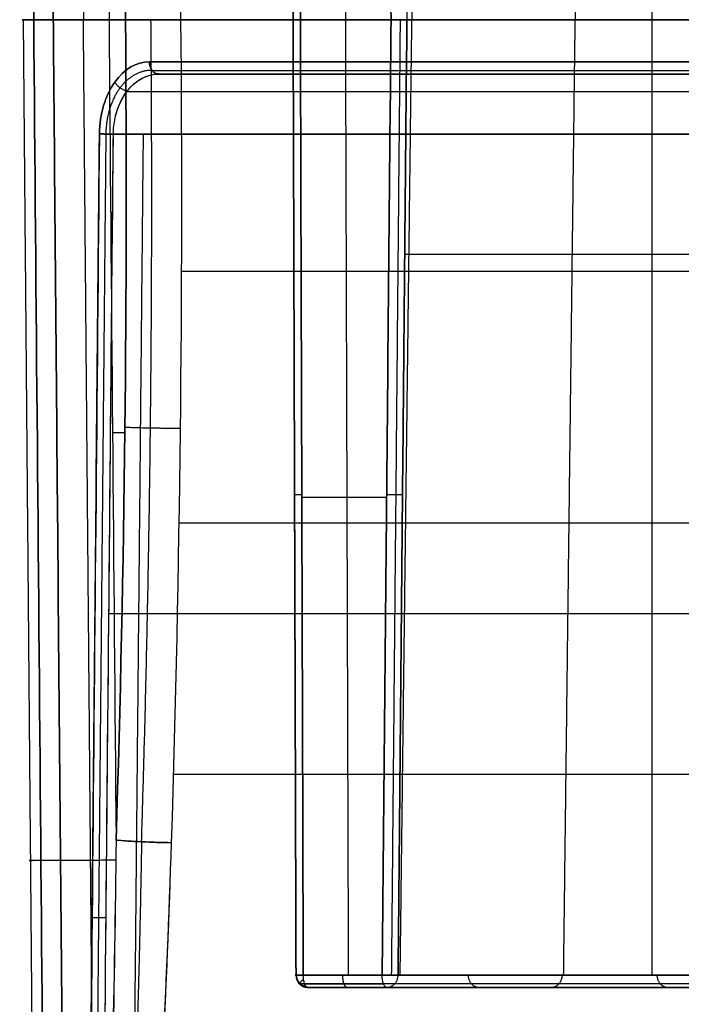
# Model space of a CAD drawing. Header units: millimetres. Extents: x -365 to 365, y -137 to 137.
# Tile 2 of 34: x -365 to -311, y -80 to 0. Entities that reach past the tile are written whole.
import ezdxf

# ---------------------------------------------------------------- set-up
doc = ezdxf.new("R2010")
doc.units = ezdxf.units.MM
doc.header["$MEASUREMENT"] = 0
doc.layers.add('IGES level 16', color=7, linetype='Continuous', true_color=0x666666)

msp = doc.modelspace()

# ---------------------------------------------------------------- linework, layer by layer
at = {"layer": 'IGES level 16', "extrusion": (0.646632, -3.01095e-12, 0.762802)}
msp.add_arc((-3.4, 335.07, -151.329), 1, 90.5, 180, dxfattribs=at)
at = {"layer": 'IGES level 16', "extrusion": (0.031867, 0.998187, 0.051064)}
msp.add_arc((351.559, 86.743, -73.365), 4, 40.34977, 111.31553, dxfattribs=at)
at = {"layer": 'IGES level 16', "extrusion": (-0.003057, 0.999962, -0.008174)}
msp.add_arc((341.621, 464.494, -80.155), 1, 290.50072, 20.50464, dxfattribs=at)
msp.add_arc((341.621, 464.494, -80.155), 1, 290.50072, 20.50464, dxfattribs=at)
at = {"layer": 'IGES level 16', "extrusion": (0.350272, 0, 0.936648)}
msp.add_arc((-77.4, 482.682, 316.089), 1, 90, 180, dxfattribs=at)
at = {"layer": 'IGES level 16', "extrusion": (0.936672, 0, -0.350207)}
for centre in [(-77.4, 316.122, -482.661), (-77.4, 316.122, -482.661), (-77.4, 316.122, -475.828)]:
    msp.add_arc(centre, 1, 180, 269.5, dxfattribs=at)
at = {"layer": 'IGES level 16', "extrusion": (0.009203, 0.999876, -0.012756)}
msp.add_arc((334.26, 461.677, -86.376), 1, 200.51138, 290.49336, dxfattribs=at)
at = {"layer": 'IGES level 16'}
for points, knots in [([(-363.584, 0, 90.867), (-363.388, 22.861, 90.79), (-363.192, 45.722, 90.713), (-362.802, 91.125, 90.56), (-362.609, 113.667, 90.484), (-362.415, 136.209, 90.408)], [0, 0, 0, 0, 0.503518, 0.503518, 1, 1, 1, 1]), ([(-362.415, 136.209, 90.408), (-362.609, 113.667, 90.484), (-362.802, 91.125, 90.56), (-363.192, 45.722, 90.713), (-363.388, 22.861, 90.79), (-363.584, 0, 90.867)], [2, 2, 2, 2, 2.496482, 2.496482, 3, 3, 3, 3]), ([(-360.827, 136.2, 84.098), (-360.847, 133.867, 84.106), (-360.867, 131.534, 84.114), (-360.978, 118.534, 84.158), (-361.07, 107.868, 84.194), (-361.44, 64.801, 84.339), (-361.719, 32.401, 84.449), (-361.997, 0, 84.558)], [2, 2, 2, 2, 2.051393, 2.051393, 2.286331, 2.286331, 3, 3, 3, 3]), ([(-361.997, 0, 84.558), (-361.719, 32.401, 84.449), (-361.44, 64.801, 84.339), (-361.07, 107.868, 84.194), (-360.978, 118.534, 84.158), (-360.867, 131.534, 84.114), (-360.847, 133.867, 84.106), (-360.827, 136.2, 84.098)], [0, 0, 0, 0, 0.713669, 0.713669, 0.948607, 0.948607, 1, 1, 1, 1]), ([(-342.56, 0, 464.851), (-342.524, 11.801, 464.948), (-342.488, 23.601, 465.044), (-342.419, 46.068, 465.228), (-342.386, 56.734, 465.315), (-342.346, 70.067, 465.424), (-342.337, 72.734, 465.446), (-342.327, 76.067, 465.473), (-342.325, 76.733, 465.479), (-342.323, 77.4, 465.484)], [7.925405, 7.925405, 7.925405, 7.925405, 8.38279, 8.38279, 8.796211, 8.796211, 8.899566, 8.899566, 8.925405, 8.925405, 8.925405, 8.925405]), ([(-342.323, 77.4, 465.484), (-342.325, 76.733, 465.479), (-342.327, 76.067, 465.473), (-342.337, 72.734, 465.446), (-342.346, 70.067, 465.424), (-342.386, 56.734, 465.315), (-342.419, 46.068, 465.228), (-342.488, 23.601, 465.044), (-342.524, 11.801, 464.948), (-342.56, 0, 464.851)], [0, 0, 0, 0, 0.025839, 0.025839, 0.129194, 0.129194, 0.542615, 0.542615, 1, 1, 1, 1]), ([(-334.624, 0, 460.817), (-334.673, 5.361, 460.885), (-334.723, 10.722, 460.954), (-334.866, 26.303, 461.152), (-334.96, 36.524, 461.283), (-335.148, 56.967, 461.544), (-335.243, 67.188, 461.674), (-335.337, 77.409, 461.804)], [6.35428, 6.35428, 6.35428, 6.35428, 6.562039, 6.562039, 6.95816, 6.95816, 7.35428, 7.35428, 7.35428, 7.35428]), ([(-335.337, 77.409, 461.804), (-335.243, 67.188, 461.674), (-335.148, 56.967, 461.544), (-334.96, 36.524, 461.283), (-334.866, 26.303, 461.152), (-334.723, 10.722, 460.954), (-334.673, 5.361, 460.885), (-334.624, 0, 460.817)], [3, 3, 3, 3, 3.396121, 3.396121, 3.792241, 3.792241, 4, 4, 4, 4]), ([(-334.05, 77.413, 462.391), (-333.956, 67.192, 462.26), (-333.862, 56.971, 462.13), (-333.753, 45.165, 461.979), (-333.738, 43.58, 461.959), (-333.626, 31.329, 461.803), (-333.528, 20.664, 461.667), (-333.405, 7.332, 461.497), (-333.38, 4.666, 461.463), (-333.35, 1.333, 461.42), (-333.343, 0.667, 461.412), (-333.337, 0, 461.403)], [4.35428, 4.35428, 4.35428, 4.35428, 4.750379, 4.750379, 4.811804, 4.811804, 5.225119, 5.225119, 5.328448, 5.328448, 5.35428, 5.35428, 5.35428, 5.35428]), ([(-334.05, 77.413, 462.391), (-333.956, 67.192, 462.26), (-333.862, 56.971, 462.13), (-333.753, 45.165, 461.979), (-333.738, 43.58, 461.959), (-333.626, 31.329, 461.803), (-333.528, 20.664, 461.667), (-333.405, 7.332, 461.497), (-333.38, 4.666, 461.463), (-333.35, 1.333, 461.42), (-333.343, 0.667, 461.412), (-333.337, 0, 461.403)], [2, 2, 2, 2, 2.396098, 2.396098, 2.457523, 2.457523, 2.870839, 2.870839, 2.974168, 2.974168, 3, 3, 3, 3]), ([(-363.584, 0, 90.867), (-364.41, 0, 89.893), (-364.72, 0, 88.537), (-364.105, 0, 86.08), (-363.169, 0, 85.02), (-361.997, 0, 84.558)], [3, 3, 3, 3, 3.5, 3.5, 4, 4, 4, 4]), ([(-361.997, 0, 84.558), (-363.169, 0, 85.02), (-364.105, 0, 86.08), (-364.72, 0, 88.537), (-364.41, 0, 89.893), (-363.584, 0, 90.867)], [3, 3, 3, 3, 3.5, 3.5, 4, 4, 4, 4]), ([(-357.481, 0, 85.694), (-358.021, 0, 85.057), (-358.75, 0, 84.605), (-360.357, 0, 84.199), (-361.231, 0, 84.257), (-361.997, 0, 84.558)], [4, 4, 4, 4, 4.5, 4.5, 5, 5, 5, 5]), ([(-351.646, 0, 88.409), (-352.411, 0, 88.707), (-353.282, 0, 88.761), (-354.883, 0, 88.354), (-355.608, 0, 87.903), (-356.147, 0, 87.268)], [3.238586, 3.238586, 3.238586, 3.238586, 3.738586, 3.738586, 4.238586, 4.238586, 4.238586, 4.238586]), ([(-356.147, 0, 87.268), (-355.608, 0, 87.903), (-354.883, 0, 88.354), (-353.282, 0, 88.761), (-352.411, 0, 88.707), (-351.646, 0, 88.409)], [1, 1, 1, 1, 1.5, 1.5, 2, 2, 2, 2]), ([(-342.56, 0, 464.851), (-342.565, 0, 464.837), (-342.571, 0, 464.821), (-342.575, 0, 464.806), (-342.593, 0, 464.751), (-342.606, 0, 464.694), (-342.614, 0, 464.637), (-342.629, 0, 464.526), (-342.625, 0, 464.411), (-342.581, 0, 464.192), (-342.539, 0, 464.085), (-342.424, 0, 463.892), (-342.35, 0, 463.805), (-342.178, 0, 463.662), (-342.078, 0, 463.604), (-341.973, 0, 463.565)], [0, 0, 0, 0, 0.03065, 0.03065, 0.03065, 0.140393, 0.140393, 0.140393, 0.355302, 0.355302, 0.570204, 0.570204, 0.785102, 0.785102, 1, 1, 1, 1]), ([(-341.973, 0, 463.565), (-342.078, 0, 463.604), (-342.178, 0, 463.662), (-342.35, 0, 463.805), (-342.424, 0, 463.892), (-342.539, 0, 464.085), (-342.581, 0, 464.192), (-342.625, 0, 464.411), (-342.629, 0, 464.526), (-342.614, 0, 464.637), (-342.606, 0, 464.694), (-342.593, 0, 464.751), (-342.575, 0, 464.806), (-342.571, 0, 464.821), (-342.565, 0, 464.837), (-342.56, 0, 464.851)], [6.925405, 6.925405, 6.925405, 6.925405, 7.140303, 7.140303, 7.355201, 7.355201, 7.570103, 7.570103, 7.785012, 7.785012, 7.785012, 7.894755, 7.894755, 7.894755, 7.925405, 7.925405, 7.925405, 7.925405]), ([(-335.337, -77.409, 461.804), (-335.243, -67.188, 461.674), (-335.148, -56.967, 461.544), (-334.96, -36.524, 461.283), (-334.866, -26.303, 461.152), (-334.723, -10.722, 460.954), (-334.673, -5.361, 460.885), (-334.624, 0, 460.817)], [3.5704818, 3.5704818, 3.5704818, 3.5704818, 3.9666025, 3.9666025, 4.3627232, 4.3627232, 4.5704818, 4.5704818, 4.5704818, 4.5704818]), ([(-334.624, 0, 460.817), (-334.673, -5.361, 460.885), (-334.723, -10.722, 460.954), (-334.866, -26.303, 461.152), (-334.96, -36.524, 461.283), (-335.148, -56.967, 461.544), (-335.243, -67.188, 461.674), (-335.337, -77.409, 461.804)], [3, 3, 3, 3, 3.207759, 3.207759, 3.603879, 3.603879, 4, 4, 4, 4]), ([(-334.624, 0, 460.817), (-334.555, 0, 460.791), (-334.483, 0, 460.773), (-334.41, 0, 460.763), (-334.299, 0, 460.748), (-334.184, 0, 460.751), (-333.965, 0, 460.796), (-333.857, 0, 460.837), (-333.665, 0, 460.952), (-333.578, 0, 461.027), (-333.434, 0, 461.199), (-333.377, 0, 461.298), (-333.337, 0, 461.403)], [0, 0, 0, 0, 0.140241, 0.140241, 0.140241, 0.355179, 0.355179, 0.570113, 0.570113, 0.785057, 0.785057, 1, 1, 1, 1]), ([(-333.337, 0, 461.403), (-333.377, 0, 461.298), (-333.434, 0, 461.199), (-333.578, 0, 461.027), (-333.665, 0, 460.952), (-333.857, 0, 460.837), (-333.965, 0, 460.796), (-334.184, 0, 460.751), (-334.299, 0, 460.748), (-334.41, 0, 460.763), (-334.483, 0, 460.773), (-334.555, 0, 460.791), (-334.624, 0, 460.817)], [5.35428, 5.35428, 5.35428, 5.35428, 5.569223, 5.569223, 5.784167, 5.784167, 5.999101, 5.999101, 6.21404, 6.21404, 6.21404, 6.35428, 6.35428, 6.35428, 6.35428]), ([(-333.337, 0, 461.403), (-333.387, -5.362, 461.472), (-333.436, -10.724, 461.54), (-333.545, -22.531, 461.691), (-333.604, -28.974, 461.773), (-333.762, -46.084, 461.991), (-333.86, -56.749, 462.127), (-333.982, -70.081, 462.297), (-334.007, -72.747, 462.331), (-334.038, -76.08, 462.374), (-334.044, -76.747, 462.382), (-334.05, -77.413, 462.391)], [1, 1, 1, 1, 1.207803, 1.207803, 1.457523, 1.457523, 1.870839, 1.870839, 1.974168, 1.974168, 2, 2, 2, 2]), ([(-333.337, 0, 461.403), (-333.202, 0, 461.764), (-328.761, 0, 473.637), (-324.278, 0, 485.484), (-315.11, 0, 508.264), (-310.318, 0, 519.574), (-300.18, 0, 541.924), (-294.836, 0, 553.003), (-285.831, 0, 568.954), (-282.664, 0, 574.146), (-275.714, 0, 584.093), (-271.95, 0, 588.845), (-267.553, 0, 593.144)], [2, 2, 2, 2, 2.007776, 2.255832, 2.255832, 2.503888, 2.503888, 2.751944, 2.751944, 2.875972, 2.875972, 3, 3, 3, 3]), ([(-333.337, 0, 461.403), (-333.202, 0, 461.764), (-328.761, 0, 473.637), (-324.278, 0, 485.484), (-315.11, 0, 508.264), (-310.318, 0, 519.574), (-300.18, 0, 541.924), (-294.836, 0, 553.003), (-285.831, 0, 568.954), (-282.664, 0, 574.146), (-275.714, 0, 584.093), (-271.95, 0, 588.845), (-267.553, 0, 593.144)], [3, 3, 3, 3, 3.007776, 3.255832, 3.255832, 3.503888, 3.503888, 3.751944, 3.751944, 3.875972, 3.875972, 4, 4, 4, 4]), ([(-362.415, -136.209, 90.408), (-362.609, -113.667, 90.484), (-362.802, -91.125, 90.56), (-363.192, -45.722, 90.713), (-363.388, -22.861, 90.79), (-363.584, 0, 90.867)], [2, 2, 2, 2, 2.496482, 2.496482, 3, 3, 3, 3]), ([(-363.584, 0, 90.867), (-363.388, -22.861, 90.79), (-363.192, -45.722, 90.713), (-362.802, -91.125, 90.56), (-362.609, -113.667, 90.484), (-362.415, -136.209, 90.408)], [0, 0, 0, 0, 0.503518, 0.503518, 1, 1, 1, 1]), ([(-361.997, 0, 84.558), (-361.974, -2.667, 84.549), (-361.951, -5.333, 84.54), (-361.837, -18.666, 84.495), (-361.745, -29.332, 84.459), (-361.378, -72.066, 84.315), (-361.102, -104.133, 84.206), (-360.827, -136.2, 84.098)], [0, 0, 0, 0, 0.058735, 0.058735, 0.293673, 0.293673, 1, 1, 1, 1]), ([(-360.827, -136.2, 84.098), (-361.102, -104.133, 84.206), (-361.378, -72.066, 84.315), (-361.745, -29.332, 84.459), (-361.837, -18.666, 84.495), (-361.951, -5.333, 84.54), (-361.974, -2.667, 84.549), (-361.997, 0, 84.558)], [2, 2, 2, 2, 2.706327, 2.706327, 2.941265, 2.941265, 3, 3, 3, 3]), ([(-361.997, 0, 84.558), (-361.231, 0, 84.257), (-360.357, 0, 84.199), (-358.75, 0, 84.605), (-358.021, 0, 85.057), (-357.481, 0, 85.694)], [3, 3, 3, 3, 3.5, 3.5, 4, 4, 4, 4]), ([(-351.646, 0, 88.409), (-326.55, 0, 78.651), (-286.483, 0, 64.088), (-238.388, 0, 48.789), (-208.326, 0, 39.77), (-178.156, 0, 31.128), (-140.123, 0, 21.37), (-78.488, 0, 9.428), (0, 0, 3.665), (78.488, 0, 9.429), (140.123, 0, 21.369), (178.156, 0, 31.128), (208.326, 0, 39.77), (238.388, 0, 48.789), (286.512, 0, 64.098), (326.608, 0, 78.672), (351.733, 0, 88.443)], [0.0620403, 0.0620403, 0.0620403, 0.0620403, 0.1584497, 0.2146373, 0.2427311, 0.2708249, 0.3270125, 0.3832001, 0.4955752, 0.6079504, 0.664138, 0.7203256, 0.7484194, 0.7765131, 0.8327007, 0.9292211, 0.9292211, 0.9292211, 0.9292211]), ([(-342.323, -77.4, 465.484), (-342.359, -65.599, 465.388), (-342.395, -53.799, 465.291), (-342.464, -31.332, 465.108), (-342.497, -20.666, 465.02), (-342.537, -7.333, 464.911), (-342.545, -4.666, 464.89), (-342.556, -1.333, 464.862), (-342.558, -0.667, 464.857), (-342.56, 0, 464.851)], [3.5708649, 3.5708649, 3.5708649, 3.5708649, 4.0282499, 4.0282499, 4.4416708, 4.4416708, 4.5450261, 4.5450261, 4.5708649, 4.5708649, 4.5708649, 4.5708649]), ([(-342.56, 0, 464.851), (-342.558, -0.667, 464.857), (-342.556, -1.333, 464.862), (-342.545, -4.666, 464.89), (-342.537, -7.333, 464.911), (-342.497, -20.666, 465.02), (-342.464, -31.332, 465.108), (-342.395, -53.799, 465.291), (-342.359, -65.599, 465.388), (-342.323, -77.4, 465.484)], [1, 1, 1, 1, 1.025839, 1.025839, 1.129194, 1.129194, 1.542615, 1.542615, 2, 2, 2, 2]), ([(-334.05, -77.413, 462.391), (-334.044, -76.747, 462.382), (-334.038, -76.08, 462.374), (-334.007, -72.747, 462.331), (-333.982, -70.081, 462.297), (-333.86, -56.749, 462.127), (-333.762, -46.084, 461.991), (-333.604, -28.974, 461.773), (-333.545, -22.531, 461.691), (-333.436, -10.724, 461.54), (-333.387, -5.362, 461.472), (-333.337, 0, 461.403)], [1, 1, 1, 1, 1.025832, 1.025832, 1.129161, 1.129161, 1.542477, 1.542477, 1.792197, 1.792197, 2, 2, 2, 2]), ([(-354.21, -3.409, 101.879), (-355.236, -3.409, 100.668), (-356.257, -3.99, 99.456), (-357.773, -6.117, 97.64), (-358.242, -7.637, 97.066), (-358.257, -9.252, 97.026)], [0, 0, 0, 0, 0.004737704, 0.004737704, 0.009475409, 0.009475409, 0.009475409, 0.009475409]), ([(-358.257, -9.252, 97.026), (-358.242, -7.648, 97.065), (-357.773, -6.117, 97.64), (-356.257, -3.99, 99.456), (-355.245, -3.409, 100.658), (-354.21, -3.409, 101.879)], [3, 3, 3, 3, 3.5, 3.5, 4, 4, 4, 4]), ([(-357.128, -9.269, 97.31), (-357.115, -7.924, 97.343), (-356.689, -6.657, 97.807), (-355.311, -4.884, 99.275), (-354.382, -4.4, 100.255), (-353.447, -4.4, 101.233)], [-0.009475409, -0.009475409, -0.009475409, -0.009475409, -0.004737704, -0.004737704, 0, 0, 0, 0]), ([(-357.128, -9.269, 97.31), (-357.115, -7.917, 97.343), (-356.678, -6.633, 97.819), (-355.293, -4.871, 99.295), (-354.38, -4.4, 100.257), (-353.447, -4.4, 101.233)], [0, 0, 0, 0, 0.5, 0.5, 1, 1, 1, 1]), ([(-353.447, -4.4, 101.233), (-325.094, -4.4, 90.096), (-296.452, -4.4, 79.674), (-253.119, -4.4, 65.293), (-238.629, -4.4, 60.724), (-209.584, -4.4, 51.91), (-195.034, -4.4, 47.641), (-151.232, -4.4, 35.579), (-121.789, -4.4, 28.735), (-61.989, -4.4, 19.567), (-31.621, -4.4, 17.297), (30.016, -4.4, 17.22), (60.487, -4.4, 19.407), (120.554, -4.4, 28.479), (150.184, -4.4, 35.306), (194.295, -4.4, 47.43), (208.954, -4.4, 51.724), (238.223, -4.4, 60.596), (252.81, -4.4, 65.193), (296.334, -4.4, 79.63), (325.062, -4.4, 90.082), (353.533, -4.4, 101.267)], [1, 1, 1, 1, 1.125, 1.125, 1.1875, 1.1875, 1.25, 1.25, 1.375, 1.375, 1.5, 1.5, 1.625, 1.625, 1.75, 1.75, 1.8125, 1.8125, 1.875, 1.875, 2, 2, 2, 2]), ([(353.533, -4.4, 101.267), (325.062, -4.4, 90.082), (296.334, -4.4, 79.63), (252.81, -4.4, 65.193), (238.223, -4.4, 60.596), (208.954, -4.4, 51.724), (194.295, -4.4, 47.43), (150.184, -4.4, 35.306), (120.554, -4.4, 28.479), (60.487, -4.4, 19.407), (30.016, -4.4, 17.22), (-31.621, -4.4, 17.297), (-61.989, -4.4, 19.567), (-121.789, -4.4, 28.735), (-151.232, -4.4, 35.579), (-195.034, -4.4, 47.641), (-209.584, -4.4, 51.91), (-238.629, -4.4, 60.724), (-253.119, -4.4, 65.293), (-296.452, -4.4, 79.674), (-325.094, -4.4, 90.096), (-353.447, -4.4, 101.233)], [3, 3, 3, 3, 3.125, 3.125, 3.1875, 3.1875, 3.25, 3.25, 3.375, 3.375, 3.5, 3.5, 3.625, 3.625, 3.75, 3.75, 3.8125, 3.8125, 3.875, 3.875, 4, 4, 4, 4]), ([(-359.439, -136.209, 93.919), (-359.327, -124.241, 94.212), (-359.216, -112.273, 94.505), (-358.963, -85.129, 95.169), (-358.822, -69.954, 95.54), (-358.539, -39.603, 96.283), (-358.398, -24.427, 96.655), (-358.257, -9.252, 97.026)], [2, 2, 2, 2, 2.282805, 2.282805, 2.641403, 2.641403, 3, 3, 3, 3]), ([(-358.31, -136.226, 94.202), (-358.046, -107.902, 94.895), (-357.782, -79.579, 95.589), (-357.419, -40.592, 96.543), (-357.32, -29.929, 96.804), (-357.196, -16.6, 97.13), (-357.171, -13.934, 97.195), (-357.14, -10.602, 97.277), (-357.134, -9.936, 97.293), (-357.128, -9.269, 97.31)], [3, 3, 3, 3, 3.669293, 3.669293, 3.92126, 3.92126, 3.984252, 3.984252, 4, 4, 4, 4]), ([(357.214, -9.269, 97.344), (328.454, -9.269, 86.009), (299.434, -9.269, 75.419), (255.463, -9.269, 60.795), (240.727, -9.269, 56.139), (211.152, -9.269, 47.16), (196.339, -9.269, 42.816), (151.766, -9.269, 30.543), (121.827, -9.269, 23.627), (61.131, -9.269, 14.438), (30.341, -9.269, 12.222), (-31.944, -9.269, 12.299), (-62.63, -9.269, 14.599), (-123.056, -9.269, 23.883), (-152.806, -9.269, 30.815), (-197.066, -9.269, 43.023), (-211.769, -9.269, 47.343), (-241.119, -9.269, 56.263), (-255.759, -9.269, 60.891), (-299.543, -9.269, 75.46), (-328.486, -9.269, 86.024), (-357.128, -9.269, 97.31)], [3, 3, 3, 3, 3.125, 3.125, 3.1875, 3.1875, 3.25, 3.25, 3.375, 3.375, 3.5, 3.5, 3.625, 3.625, 3.75, 3.75, 3.8125, 3.8125, 3.875, 3.875, 4, 4, 4, 4]), ([(-357.128, -9.269, 97.31), (-328.486, -9.269, 86.024), (-299.543, -9.269, 75.46), (-255.759, -9.269, 60.891), (-241.119, -9.269, 56.263), (-211.769, -9.269, 47.343), (-197.066, -9.269, 43.023), (-152.806, -9.269, 30.815), (-123.056, -9.269, 23.883), (-62.63, -9.269, 14.599), (-31.944, -9.269, 12.299), (30.341, -9.269, 12.222), (61.131, -9.269, 14.438), (121.827, -9.269, 23.627), (151.766, -9.269, 30.543), (196.339, -9.269, 42.816), (211.152, -9.269, 47.16), (240.727, -9.269, 56.139), (255.463, -9.269, 60.795), (299.434, -9.269, 75.419), (328.454, -9.269, 86.009), (357.214, -9.269, 97.344)], [0, 0, 0, 0, 0.125, 0.125, 0.1875, 0.1875, 0.25, 0.25, 0.375, 0.375, 0.5, 0.5, 0.625, 0.625, 0.75, 0.75, 0.8125, 0.8125, 0.875, 0.875, 1, 1, 1, 1]), ([(-333.512, -19, 461.645), (-333.397, -19, 461.955), (-328.974, -19, 473.776), (-324.51, -19, 485.574), (-315.34, -19, 508.36), (-310.546, -19, 519.673), (-300.405, -19, 542.031), (-295.058, -19, 553.116), (-286.045, -19, 569.081), (-282.874, -19, 574.28), (-275.912, -19, 584.244), (-272.139, -19, 589.008), (-267.727, -19, 593.322)], [-0.006713, -0.006713, -0.006713, -0.006713, 0, 0.25, 0.25, 0.5, 0.5, 0.75, 0.75, 0.875, 0.875, 1, 1, 1, 1]), ([(-351.596, -20.386, 88.194), (-326.536, -20.386, 78.451), (-286.502, -20.386, 63.903), (-238.442, -20.386, 48.614), (-208.377, -20.386, 39.594), (-178.204, -20.386, 30.952), (-140.163, -20.386, 21.191), (-78.512, -20.386, 9.247), (0, -20.386, 3.482), (78.512, -20.386, 9.247), (140.163, -20.386, 21.191), (178.204, -20.386, 30.952), (208.377, -20.386, 39.594), (238.442, -20.386, 48.614), (286.531, -20.386, 63.912), (326.594, -20.386, 78.472), (351.682, -20.386, 88.227)], [0.0621896, 0.0621896, 0.0621896, 0.0621896, 0.1584497, 0.2146373, 0.2427311, 0.2708249, 0.3270125, 0.3832001, 0.4955752, 0.6079504, 0.664138, 0.7203256, 0.7484194, 0.7765131, 0.8327007, 0.9290718, 0.9290718, 0.9290718, 0.9290718]), ([(-351.795, -40.765, 87.683), (-326.728, -40.765, 77.938), (-286.678, -40.765, 63.384), (-238.604, -40.765, 48.091), (-208.531, -40.765, 39.068), (-178.347, -40.765, 30.423), (-140.283, -40.765, 20.656), (-78.584, -40.765, 8.702), (0, -40.765, 2.932), (78.584, -40.765, 8.703), (140.283, -40.765, 20.656), (178.347, -40.765, 30.423), (208.531, -40.765, 39.068), (238.604, -40.765, 48.09), (286.708, -40.765, 63.393), (326.786, -40.765, 77.959), (351.882, -40.765, 87.717)], [0.0621898, 0.0621898, 0.0621898, 0.0621898, 0.1584497, 0.2146373, 0.2427311, 0.2708249, 0.3270125, 0.3832001, 0.4955752, 0.6079504, 0.664138, 0.7203256, 0.7484194, 0.7765131, 0.8327007, 0.9290716, 0.9290716, 0.9290716, 0.9290716]), ([(-357.489, -48.1, 96.359), (-356.68, -48.1, 96.04), (-327.181, -48.1, 84.441), (-297.418, -48.1, 73.631), (-253.595, -48.1, 59.128), (-238.914, -48.1, 54.512), (-209.437, -48.1, 45.593), (-194.655, -48.1, 41.272), (-164.946, -48.1, 33.146), (-150.027, -48.1, 29.385), (-120.114, -48.1, 22.839), (-105.103, -48.1, 20.027), (-59.89, -48.1, 13.308), (-29.459, -48.1, 11.185), (16.6, -48.1, 11.274), (32.043, -48.1, 11.855), (62.548, -48.1, 14.158), (77.67, -48.1, 15.888), (107.668, -48.1, 20.483), (122.554, -48.1, 23.329), (152.138, -48.1, 29.898), (166.834, -48.1, 33.64), (196.127, -48.1, 41.7), (210.73, -48.1, 45.977), (239.875, -48.1, 54.811), (254.407, -48.1, 59.389), (297.85, -48.1, 73.789), (327.455, -48.1, 84.548), (356.738, -48.1, 96.063), (357.576, -48.1, 96.393)], [-0.003527, -0.003527, -0.003527, -0.003527, 0, 0.125, 0.125, 0.1875, 0.1875, 0.25, 0.25, 0.3125, 0.3125, 0.375, 0.375, 0.5, 0.5, 0.5625, 0.5625, 0.625, 0.625, 0.6875, 0.6875, 0.75, 0.75, 0.8125, 0.8125, 0.875, 0.875, 1, 1.003684, 1.003684, 1.003684, 1.003684]), ([(-352.245, -61.131, 86.878), (-327.128, -61.131, 77.111), (-287.013, -61.131, 62.531), (-238.874, -61.131, 47.218), (-208.788, -61.131, 38.191), (-178.587, -61.131, 29.541), (-140.484, -61.131, 19.764), (-78.705, -61.131, 7.795), (0, -61.131, 2.016), (78.705, -61.131, 7.796), (140.484, -61.131, 19.764), (178.587, -61.131, 29.541), (208.788, -61.131, 38.192), (238.874, -61.131, 47.217), (287.042, -61.131, 62.541), (327.187, -61.131, 77.132), (352.332, -61.131, 86.911)], [0.0620389, 0.0620389, 0.0620389, 0.0620389, 0.1584497, 0.2146373, 0.2427311, 0.2708249, 0.3270125, 0.3832001, 0.4955752, 0.6079504, 0.664138, 0.7203256, 0.7484194, 0.7765131, 0.8327007, 0.9292224, 0.9292224, 0.9292224, 0.9292224]), ([(-356.911, -66.476, 85.47), (-357.046, -78.098, 85.153), (-357.23, -89.719, 84.798), (-358.037, -107.136, 84.225), (-358.418, -112.939, 84.028), (-359.159, -121.642, 83.874), (-359.549, -124.541, 83.861), (-359.491, -130.358, 83.841), (-359.096, -133.275, 83.815), (-358.622, -136.195, 83.89)], [0, 0, 0, 0, 0.5, 0.5, 0.75, 0.75, 0.875, 0.875, 1, 1, 1, 1]), ([(-356.911, -66.476, 85.47), (-356.978, -72.292, 85.311), (-357.073, -78.103, 85.14), (-357.334, -89.72, 84.791), (-357.498, -95.527, 84.607), (-358.037, -107.137, 84.225), (-358.416, -112.939, 84.028), (-359.034, -120.192, 83.9), (-359.177, -121.642, 83.88), (-359.432, -124.544, 83.858), (-359.527, -125.995, 83.855), (-359.496, -130.358, 83.842), (-359.1, -133.275, 83.817), (-358.622, -136.195, 83.891)], [1, 1, 1, 1, 1.25, 1.25, 1.5, 1.5, 1.75, 1.75, 1.8125, 1.8125, 1.875, 1.875, 2, 2, 2, 2]), ([(-356.147, -136.382, 83.682), (-356.639, -134.981, 83.596), (-357.096, -133.57, 83.563), (-357.818, -130.696, 83.55), (-358.088, -129.208, 83.569), (-358.184, -126.252, 83.583), (-357.952, -124.805, 83.572), (-357.389, -121.924, 83.6), (-357.108, -120.483, 83.636), (-355.816, -113.27, 83.866), (-355.012, -107.486, 84.24), (-353.843, -95.871, 84.968), (-353.462, -90.042, 85.317), (-352.838, -78.367, 85.981), (-352.599, -72.524, 86.306), (-352.412, -66.678, 86.605)], [7, 7, 7, 7, 7.0625, 7.0625, 7.125, 7.125, 7.1875, 7.1875, 7.25, 7.25, 7.5, 7.5, 7.75, 7.75, 8, 8, 8, 8]), ([(-356.147, -136.382, 83.682), (-357.065, -133.78, 83.523), (-357.869, -131.133, 83.554), (-358.204, -127.156, 83.58), (-358.112, -125.83, 83.576), (-357.631, -123.052, 83.584), (-357.314, -121.576, 83.61), (-355.96, -114.236, 83.812), (-355.115, -108.323, 84.187), (-353.879, -96.404, 84.935), (-353.487, -90.449, 85.293), (-352.846, -78.565, 85.97), (-352.602, -72.63, 86.3), (-352.412, -66.678, 86.605)], [3, 3, 3, 3, 3.119725, 3.119725, 3.182602, 3.182602, 3.245479, 3.245479, 3.496986, 3.496986, 3.748493, 3.748493, 4, 4, 4, 4]), ([(-271.794, -77.4, 602.647), (-276.766, -77.4, 598.222), (-280.991, -77.4, 593.286), (-288.703, -77.4, 582.924), (-292.177, -77.4, 577.486), (-301.969, -77.4, 560.748), (-307.677, -77.4, 549.072), (-318.468, -77.4, 525.566), (-323.537, -77.4, 513.661), (-333.218, -77.4, 489.678), (-337.797, -77.4, 477.587), (-342.323, -77.4, 465.484)], [0, 0, 0, 0, 0.0192255, 0.0192255, 0.038451, 0.038451, 0.0769021, 0.0769021, 0.1153531, 0.1153531, 0.1538041, 0.1538041, 0.1538041, 0.1538041]), ([(-342.323, -77.4, 465.484), (-337.784, -77.4, 477.623), (-333.193, -77.4, 489.743), (-323.489, -77.4, 513.775), (-318.408, -77.4, 525.704), (-310.297, -77.4, 543.36), (-307.51, -77.4, 549.207), (-301.667, -77.4, 560.774), (-298.608, -77.4, 566.504), (-292.078, -77.4, 577.644), (-288.606, -77.4, 583.066), (-280.918, -77.4, 593.373), (-276.714, -77.4, 598.268), (-271.794, -77.4, 602.647)], [2, 2, 2, 2, 2.25, 2.25, 2.5, 2.5, 2.625, 2.625, 2.75, 2.75, 2.875, 2.875, 3, 3, 3, 3]), ([(-271.6, -78.107, 602.429), (-276.551, -78.107, 598.021), (-280.765, -78.107, 593.099), (-288.46, -78.107, 582.761), (-291.928, -78.107, 577.331), (-301.709, -78.107, 560.614), (-307.413, -78.107, 548.945), (-318.199, -78.107, 525.449), (-323.266, -78.107, 513.548), (-332.945, -78.107, 489.572), (-337.523, -78.107, 477.484), (-342.049, -78.107, 465.382)], [0, 0, 0, 0, 0.0192255, 0.0192255, 0.038451, 0.038451, 0.0769021, 0.0769021, 0.1153531, 0.1153531, 0.1538041, 0.1538041, 0.1538041, 0.1538041]), ([(-334.05, -77.413, 462.391), (-329.718, -77.413, 473.97), (-325.348, -77.413, 485.528), (-316.134, -77.413, 508.445), (-311.314, -77.413, 519.827), (-301.121, -77.413, 542.308), (-295.766, -77.413, 553.42), (-286.669, -77.413, 569.531), (-283.47, -77.413, 574.768), (-276.461, -77.413, 584.786), (-272.669, -77.413, 589.559), (-268.261, -77.413, 593.869)], [-0.1476721, -0.1476721, -0.1476721, -0.1476721, -0.110754, -0.110754, -0.073836, -0.073836, -0.036918, -0.036918, -0.018459, -0.018459, 0, 0, 0, 0]), ([(-268.261, -77.413, 593.869), (-272.719, -77.413, 589.51), (-276.521, -77.413, 584.708), (-283.518, -77.413, 574.692), (-286.703, -77.413, 569.472), (-295.741, -77.413, 553.463), (-301.096, -77.413, 542.358), (-311.248, -77.413, 519.978), (-316.045, -77.413, 508.655), (-325.223, -77.413, 485.85), (-329.63, -77.413, 474.204), (-333.994, -77.413, 462.541), (-334.05, -77.413, 462.391)], [0, 0, 0, 0, 0.124594, 0.124594, 0.249188, 0.249188, 0.498376, 0.498376, 0.747564, 0.747564, 0.996752, 1, 1, 1, 1]), ([(-341.386, -78.4, 465.134), (-336.861, -78.4, 477.235), (-332.286, -78.4, 489.316), (-322.614, -78.4, 513.274), (-317.551, -78.4, 525.167), (-306.776, -78.4, 548.637), (-301.079, -78.4, 560.29), (-291.327, -78.4, 576.958), (-287.872, -78.4, 582.366), (-280.218, -78.4, 592.649), (-276.032, -78.4, 597.536), (-271.129, -78.4, 601.9)], [-0.1538041, -0.1538041, -0.1538041, -0.1538041, -0.1153531, -0.1153531, -0.0769021, -0.0769021, -0.038451, -0.038451, -0.0192255, -0.0192255, 0, 0, 0, 0]), ([(-271.129, -78.4, 601.9), (-276.034, -78.4, 597.534), (-280.218, -78.4, 592.649), (-287.872, -78.4, 582.366), (-291.327, -78.4, 576.958), (-297.828, -78.4, 565.846), (-300.874, -78.4, 560.132), (-306.693, -78.4, 548.598), (-309.47, -78.4, 542.769), (-317.551, -78.4, 525.167), (-322.614, -78.4, 513.274), (-332.286, -78.4, 489.316), (-336.861, -78.4, 477.235), (-341.386, -78.4, 465.134)], [0, 0, 0, 0, 0.125, 0.125, 0.25, 0.25, 0.375, 0.375, 0.5, 0.5, 0.75, 0.75, 1, 1, 1, 1]), ([(-268.96, -78.4, 594.584), (-273.427, -78.4, 590.217), (-277.257, -78.4, 585.393), (-284.312, -78.4, 575.308), (-287.528, -78.4, 570.042), (-296.659, -78.4, 553.873), (-302.025, -78.4, 542.736), (-312.232, -78.4, 520.225), (-317.056, -78.4, 508.831), (-326.281, -78.4, 485.888), (-330.654, -78.4, 474.323), (-334.986, -78.4, 462.741)], [0, 0, 0, 0, 0.018459, 0.018459, 0.036918, 0.036918, 0.073836, 0.073836, 0.110754, 0.110754, 0.1476721, 0.1476721, 0.1476721, 0.1476721]), ([(-334.986, -78.4, 462.741), (-330.654, -78.4, 474.323), (-326.281, -78.4, 485.888), (-317.056, -78.4, 508.831), (-312.232, -78.4, 520.225), (-302.025, -78.4, 542.736), (-296.659, -78.4, 553.873), (-287.528, -78.4, 570.042), (-284.312, -78.4, 575.308), (-277.257, -78.4, 585.393), (-273.427, -78.4, 590.217), (-268.96, -78.4, 594.584)], [2, 2, 2, 2, 2.25, 2.25, 2.5, 2.5, 2.75, 2.75, 2.875, 2.875, 3, 3, 3, 3])]:
    msp.add_open_spline(points, degree=3, knots=knots, dxfattribs=at)
for points, weights, degree in [([(-358.573, 114.543, 84.015), (-358.901, 76.36, 84.144), (-359.229, 38.177, 84.273), (-359.557, -0.004, 84.401)], [0.906629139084, 0.906607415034, 0.906585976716, 0.906564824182], 3), ([(-358.573, -114.542, 84.015), (-358.901, -76.359, 84.144), (-359.229, -38.177, 84.273), (-359.557, 0.004, 84.401)], [0.90662913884, 0.906607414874, 0.906585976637, 0.906564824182], 3), ([(-363.243, -136.217, 86.845), (-363.632, -90.818, 86.998), (-364.022, -45.416, 87.151), (-364.412, -0.013, 87.305)], [0.79093420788, 0.790970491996, 0.791006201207, 0.791041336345], 3), ([(-354.844, -66.608, 86.757), (-354.136, -44.404, 87.892), (-353.888, -22.202, 88.484), (-354.079, -0.004, 88.558)], [0.907144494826, 0.907196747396, 0.907199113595, 0.907157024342], 3), ([(-342.296, -77.406, 464.719), (-342.375, -51.605, 464.508), (-342.454, -25.803, 464.297), (-342.533, -0.002, 464.087)], [0.853541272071, 0.853544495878, 0.853547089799, 0.853549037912], 3), ([(-334.572, -77.415, 461.831), (-334.334, -51.612, 461.502), (-334.097, -25.808, 461.173), (-333.859, -0.005, 460.844)], [0.85360898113, 0.853601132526, 0.853593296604, 0.853585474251], 3), ([(-353.447, -4.4, 101.233), (-354.203, -4.4, 101.874), (-354.21, -3.409, 101.879)], [1, 0.710185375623, 1], 2), ([(-357.015, -5.054, 98.548), (-356.668, -5.643, 98.949), (-356, -5.771, 98.541)], [1, 0.783580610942, 1], 2), ([(-357.738, -9.264, 97.349), (-358.132, -51.583, 96.313), (-358.526, -93.902, 95.277), (-358.92, -136.221, 94.242)], [0.906519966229, 0.906521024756, 0.906522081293, 0.906523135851], 3), ([(-357.128, -9.269, 97.31), (-357.794, -9.269, 97.572), (-358.257, -9.252, 97.026)], [1, 0.813039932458, 1], 2), ([(-358.257, -9.252, 97.026), (-357.794, -9.269, 97.572), (-357.128, -9.269, 97.31)], [1, 0.813039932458, 1], 2), ([(-351.69, -33.118, 87.912), (-354.347, -33.116, 88.945), (-356.19, -33.037, 86.772)], [0.999999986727, 0.814372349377, 1], 2), ([(-342.442, -38.463, 465.166), (-342.792, -38.472, 464.229), (-341.856, -38.472, 463.879)], [0.999999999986, 0.707091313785, 1], 2), ([(-334.978, -38.469, 461.308), (-334.042, -38.482, 460.958), (-333.691, -38.473, 461.894)], [0.999999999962, 0.707194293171, 0.999999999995], 2), ([(-352.412, -66.678, 86.605), (-355.069, -66.646, 87.64), (-356.911, -66.476, 85.47)], [1, 0.814288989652, 1], 2), ([(-362.999, -68.116, 90.637), (-366.613, -68.133, 86.374), (-361.412, -68.082, 84.328)], [1, 0.581976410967, 1], 2), ([(-361.412, -68.107, 84.328), (-358.783, -68.081, 83.295), (-356.93, -68.073, 85.426)], [0.999999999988, 0.815229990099, 0.995995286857], 2), ([(-358.848, -72.73, 95.472), (-358.385, -72.748, 96.018), (-357.719, -72.748, 95.756)], [1, 0.813043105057, 1], 2), ([(-342.323, -77.4, 465.484), (-342.323, -78.4, 465.484), (-341.386, -78.4, 465.134)], [1, 0.707106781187, 1], 2), ([(-342.296, -77.411, 464.719), (-342.291, -77.863, 464.719), (-342, -78.216, 464.719), (-341.544, -78.296, 464.719)], [0.805526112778, 0.67005189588, 0.654848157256, 0.759914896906], 3), ([(-342.074, -78.088, 465.365), (-342.151, -78.165, 464.908), (-342.016, -78.029, 464.478), (-341.723, -77.736, 464.254)], [0.772315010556, 0.66515464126, 0.664008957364, 0.768877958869], 3), ([(-338.186, -78.4, 463.937), (-338.39, -78.4, 463.393), (-338.535, -77.99, 463.006), (-338.537, -77.409, 463.001)], [0.999999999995, 0.806790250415, 0.806790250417, 1], 3), ([(-334.986, -78.4, 462.741), (-334.062, -78.4, 462.395), (-334.05, -77.413, 462.391)], [1, 0.711719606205, 1], 2), ([(-328.377, -77.4, 501.67), (-328.377, -78.4, 501.67), (-327.45, -78.4, 501.295)], [1, 0.707106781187, 1], 2), ([(-321.669, -78.4, 497.36), (-320.753, -78.4, 496.992), (-320.741, -77.413, 496.987)], [1, 0.711719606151, 1], 2), ([(-313.072, -77.4, 537.319), (-313.072, -78.4, 537.319), (-312.163, -78.4, 536.902)], [1, 0.707106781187, 1], 2)]:
    msp.add_rational_spline(points, weights, degree=degree, dxfattribs=at)
for points, degree in [([(-341.737, 77.409, 464.197), (-341.816, 51.606, 463.986), (-341.894, 25.803, 463.775), (-341.973, 0, 463.565)], 3), ([(-341.973, 0, 463.565), (-341.894, 25.803, 463.775), (-341.816, 51.606, 463.986), (-341.737, 77.409, 464.197)], 3), ([(-338.299, 0, 462.191), (-338.18, 38.704, 462.507), (-338.062, 77.409, 462.823)], 2), ([(-333.881, 77.413, 462.841), (-333.407, 38.707, 462.663), (-332.932, 0, 462.486)], 2), ([(-320.634, 77.413, 497.252), (-320.164, 38.707, 497.063), (-319.694, 0, 496.874)], 2), ([(-313.453, -77.4, 536.489), (-313.453, 0, 536.489), (-313.453, 77.4, 536.489)], 2), ([(-356.911, 66.476, 85.47), (-357.101, 44.317, 85.544), (-357.291, 22.159, 85.619), (-357.481, 0, 85.694)], 3), ([(-356.911, 66.476, 85.47), (-357.101, 44.317, 85.544), (-357.291, 22.159, 85.619), (-357.481, 0, 85.694)], 3), ([(-356.911, 66.476, 85.47), (-356.204, 44.337, 86.602), (-355.956, 22.178, 87.194), (-356.147, 0, 87.268)], 3), ([(-356.147, 0, 87.268), (-355.956, 22.178, 87.194), (-356.204, 44.337, 86.602), (-356.911, 66.476, 85.47)], 3), ([(-351.646, 0, 88.409), (-351.456, 22.239, 88.335), (-351.705, 44.478, 87.741), (-352.412, 66.678, 86.605)], 3), ([(-351.646, 0, 88.409), (-351.456, 22.239, 88.335), (-351.705, 44.478, 87.741), (-352.412, 66.678, 86.605)], 3), ([(-342.56, 0, 464.851), (-331.391, 0, 494.721), (-320.197, 0, 524.482), (-307.615, 0, 548.51), (-294.981, 0, 582.007), (-271.794, 0, 602.647)], 5), ([(-334.624, 0, 460.817), (-338.299, 0, 462.191), (-341.973, 0, 463.565)], 2), ([(-341.973, 0, 463.565), (-338.299, 0, 462.191), (-334.624, 0, 460.817)], 2), ([(-338.062, -77.409, 462.823), (-338.18, -38.704, 462.507), (-338.299, 0, 462.191)], 2), ([(-333.881, -77.413, 462.841), (-333.407, -38.707, 462.663), (-332.932, 0, 462.486)], 2), ([(-320.634, -77.413, 497.252), (-320.164, -38.707, 497.063), (-319.694, 0, 496.874)], 2), ([(-146.599, 0, 346.834), (-255.091, 0, 218.851), (-363.584, 0, 90.867)], 2), ([(-363.584, 0, 90.867), (-255.091, 0, 218.851), (-146.599, 0, 346.834)], 2), ([(-357.481, 0, 85.694), (-357.291, -22.159, 85.619), (-357.101, -44.317, 85.544), (-356.911, -66.476, 85.47)], 3), ([(-357.481, 0, 85.694), (-357.291, -22.159, 85.619), (-357.101, -44.317, 85.544), (-356.911, -66.476, 85.47)], 3), ([(-356.147, 0, 87.268), (-356.814, 0, 86.481), (-357.481, 0, 85.694)], 2), ([(-357.481, 0, 85.694), (-356.814, 0, 86.481), (-356.147, 0, 87.268)], 2), ([(-356.147, 0, 87.268), (-355.956, -22.178, 87.194), (-356.204, -44.337, 86.602), (-356.911, -66.476, 85.47)], 3), ([(-356.911, -66.476, 85.47), (-356.204, -44.337, 86.602), (-355.956, -22.178, 87.194), (-356.147, 0, 87.268)], 3), ([(-352.412, -66.678, 86.605), (-351.705, -44.478, 87.741), (-351.456, -22.239, 88.335), (-351.646, 0, 88.409)], 3), ([(-352.412, -66.678, 86.605), (-351.705, -44.478, 87.741), (-351.456, -22.239, 88.335), (-351.646, 0, 88.409)], 3), ([(-341.973, 0, 463.565), (-341.894, -25.803, 463.775), (-341.816, -51.606, 463.986), (-341.737, -77.409, 464.197)], 3), ([(-341.737, -77.409, 464.197), (-341.816, -51.606, 463.986), (-341.894, -25.803, 463.775), (-341.973, 0, 463.565)], 3), ([(-146.548, -3.409, 346.848), (-250.379, -3.409, 224.364), (-354.21, -3.409, 101.879)], 2), ([(-354.21, -3.409, 101.879), (-250.379, -3.409, 224.364), (-146.548, -3.409, 346.848)], 2), ([(-353.984, -4.11, 101.688), (-250.172, -4.11, 224.15), (-146.361, -4.11, 346.611)], 2), ([(-353.447, -4.4, 101.233), (-249.655, -4.4, 223.672), (-145.862, -4.4, 346.111)], 2), ([(-353.447, -4.4, 101.233), (-249.655, -4.4, 223.672), (-145.862, -4.4, 346.111)], 2), ([(-358.257, -9.252, 97.026), (-358.651, -51.571, 95.99), (-359.045, -93.89, 94.954), (-359.439, -136.209, 93.919)], 3), ([(-358.31, -136.226, 94.202), (-357.916, -93.907, 95.238), (-357.522, -51.588, 96.274), (-357.128, -9.269, 97.31)], 3), ([(-355.904, -136.226, 93.256), (-355.296, -72.748, 94.803), (-354.689, -9.269, 96.351)], 2), ([(-357.194, -33.438, 85.581), (-356.694, -33.438, 86.171), (-356.194, -33.438, 86.761)], 2), ([(-334.98, -38.704, 461.311), (-338.418, -38.704, 462.596), (-341.855, -38.704, 463.881)], 2), ([(-362.999, -68.104, 90.637), (-360.902, -68.104, 93.112), (-358.805, -68.104, 95.586)], 2), ([(-341.737, -77.409, 464.197), (-338.537, -77.409, 463.001), (-335.337, -77.409, 461.804)], 2), ([(-335.337, -77.409, 461.804), (-338.537, -77.409, 463.001), (-341.737, -77.409, 464.197)], 2), ([(-341.633, -78.11, 464.474), (-338.433, -78.11, 463.278), (-335.233, -78.11, 462.082)], 2), ([(-334.986, -78.4, 462.741), (-338.186, -78.4, 463.937), (-341.386, -78.4, 465.134)], 2), ([(-341.386, -78.4, 465.134), (-338.186, -78.4, 463.937), (-334.986, -78.4, 462.741)], 2)]:
    msp.add_open_spline(points, degree=degree, dxfattribs=at)
for points, weights, knots in [([(-353.984, -4.11, 101.688), (-354.909, -4.082, 100.64), (-355.865, -4.564, 99.548), (-357.277, -6.443, 97.914), (-357.724, -7.815, 97.385), (-357.738, -9.264, 97.349)], [0.855092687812, 0.869354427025, 0.882440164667, 0.901140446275, 0.906559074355, 0.906519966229], [0, 0, 0, 0, 0.004737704, 0.004737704, 0.009475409, 0.009475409, 0.009475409, 0.009475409]), ([(-356.037, -5.818, 98.502), (-328.75, -5.818, 87.761), (-301.146, -5.818, 77.657), (-258.545, -5.818, 63.376), (-243.77, -5.818, 58.673), (-214.163, -5.818, 49.626), (-199.332, -5.818, 45.247), (-154.651, -5.818, 32.831), (-124.551, -5.818, 25.71), (-63.358, -5.818, 16.17), (-32.261, -5.818, 13.805), (30.831, -5.818, 13.735), (62.031, -5.818, 16.023), (108.131, -5.818, 23.123), (123.385, -5.818, 26.065), (153.721, -5.818, 32.878), (168.793, -5.818, 36.767), (198.791, -5.818, 45.092), (213.733, -5.818, 49.498), (243.569, -5.818, 58.609), (258.423, -5.818, 63.336), (301.131, -5.818, 77.651), (328.764, -5.818, 87.765), (356.123, -5.818, 98.536)], [0.858150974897, 0.858150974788, 0.858150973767, 0.858150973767, 0.858150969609, 0.858150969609, 0.858150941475, 0.858151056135, 0.858151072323, 0.858150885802, 0.858150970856, 0.858150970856, 0.858150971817, 0.858150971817, 0.858150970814, 0.858150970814, 0.858151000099, 0.85815094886, 0.858150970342, 0.858150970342, 0.858150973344, 0.858150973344, 0.858150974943, 0.858150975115], [0.2848417, 0.2848417, 0.2848417, 0.2848417, 0.3726462, 0.3726462, 0.419038, 0.419038, 0.4654298, 0.4654298, 0.5582133, 0.5582133, 0.6509969, 0.6509969, 0.7437805, 0.7437805, 0.7901722, 0.7901722, 0.836564, 0.836564, 0.8829558, 0.8829558, 0.9293476, 0.9293476, 1.0171555, 1.0171555, 1.0171555, 1.0171555]), ([(-354.844, -66.608, 86.757), (-354.943, -72.504, 86.478), (-355.082, -78.425, 86.172), (-355.483, -90.285, 85.538), (-355.735, -96.211, 85.202), (-356.594, -108.083, 84.481), (-357.198, -113.995, 84.106), (-358.205, -121.407, 83.856), (-358.441, -122.884, 83.817), (-358.799, -125.75, 83.778), (-358.867, -127.156, 83.774), (-358.613, -131.149, 83.768), (-358.047, -133.754, 83.788), (-357.407, -136.292, 83.959)], [0.907144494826, 0.913874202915, 0.92123012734, 0.936786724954, 0.94512371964, 0.964368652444, 0.975165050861, 0.986285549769, 0.988557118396, 0.991976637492, 0.992618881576, 0.990739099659, 0.986121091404, 0.977539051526], [0, 0, 0, 0, 0.01781816, 0.01781816, 0.03563631, 0.03563631, 0.05345447, 0.05345447, 0.057909, 0.057909, 0.06236354, 0.06236354, 0.0703796, 0.0703796, 0.0703796, 0.0703796]), ([(-268.469, -78.112, 594.082), (-272.894, -78.112, 589.755), (-276.698, -78.112, 584.967), (-283.72, -78.112, 574.929), (-286.924, -78.112, 569.683), (-296.032, -78.112, 553.555), (-301.39, -78.112, 542.435), (-311.587, -78.112, 519.945), (-316.408, -78.112, 508.56), (-325.626, -78.112, 485.635), (-329.996, -78.112, 474.075), (-334.328, -78.112, 462.495)], [0.855859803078, 0.855859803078, 0.855859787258, 0.855859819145, 0.855859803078, 0.855859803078, 0.855859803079, 0.855859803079, 0.855859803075, 0.855859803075, 0.855859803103, 0.855859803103], [0, 0, 0, 0, 0.018459, 0.018459, 0.036918, 0.036918, 0.073836, 0.073836, 0.110754, 0.110754, 0.1476721, 0.1476721, 0.1476721, 0.1476721])]:
    msp.add_rational_spline(points, weights, degree=3, knots=knots, dxfattribs=at)

doc.saveas('drawing.dxf')
